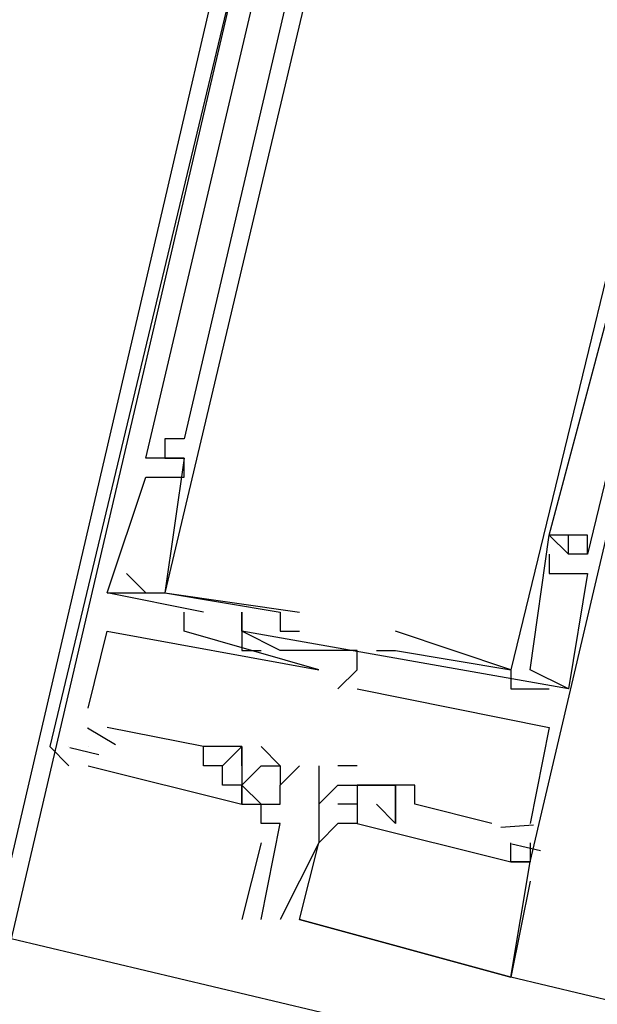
# Model space of a CAD drawing. Header units: feet. Extents: x -79 to 198, y -22 to 181.
# Tile 81 of 256: x 104.579 to 104.98, y 30.332 to 31.015. Entities that reach past the tile are written whole.
import ezdxf

# ---------------------------------------------------------------- set-up
doc = ezdxf.new("R2010")
doc.units = ezdxf.units.FT
doc.layers.add('A-LINEA', color=7, linetype='CONTINUOUS')

msp = doc.modelspace()

# ---------------------------------------------------------------- linework, layer by layer
at = {"layer": 'A-LINEA'}
for p, q in [((104.68, 30.7244), (104.68, 30.7244)), ((104.68, 30.7244), (104.68, 30.7244)), ((104.68, 30.7244), (104.68, 30.7244)), ((104.6933, 30.7244), (104.6933, 30.7244)), ((104.6933, 30.7244), (104.6933, 30.7244)), ((104.6933, 30.7244), (104.6933, 30.7244)), ((104.6667, 30.7111), (104.6667, 30.7111)), ((104.6667, 30.7111), (104.6667, 30.7111)), ((104.6667, 30.7111), (104.6667, 30.7111)), ((104.68, 30.7111), (104.68, 30.7111)), ((104.68, 30.7111), (104.68, 30.7111)), ((104.68, 30.7111), (104.68, 30.7111)), ((104.68, 30.7111), (104.68, 30.7111)), ((104.68, 30.7111), (104.68, 30.7111)), ((104.68, 30.7111), (104.68, 30.7111)), ((104.6933, 30.7111), (104.6933, 30.7111)), ((104.6933, 30.7111), (104.6933, 30.7111)), ((104.6933, 30.7111), (104.6933, 30.7111)), ((104.6933, 30.7111), (104.6933, 30.7111)), ((104.6933, 30.7111), (104.6933, 30.7111)), ((104.6933, 30.7111), (104.6933, 30.7111)), ((104.6667, 30.6978), (104.6667, 30.6978)), ((104.6667, 30.6978), (104.6667, 30.6978)), ((104.6667, 30.6978), (104.6667, 30.6978)), ((104.6933, 30.6978), (104.6933, 30.6978)), ((104.6933, 30.6978), (104.6933, 30.6978)), ((104.6933, 30.6978), (104.6933, 30.6978)), ((104.9467, 30.6578), (104.9467, 30.6578)), ((104.9467, 30.6578), (104.9467, 30.6578)), ((104.9467, 30.6578), (104.9467, 30.6578)), ((104.9467, 30.6578), (104.9467, 30.6578)), ((104.9467, 30.6578), (104.9467, 30.6578)), ((104.9467, 30.6578), (104.9467, 30.6578)), ((104.96, 30.6578), (104.96, 30.6578)), ((104.96, 30.6578), (104.96, 30.6578)), ((104.96, 30.6578), (104.96, 30.6578)), ((104.9733, 30.6578), (104.9733, 30.6578)), ((104.9733, 30.6578), (104.9733, 30.6578)), ((104.9733, 30.6578), (104.9733, 30.6578)), ((104.9467, 30.6444), (104.9467, 30.6444)), ((104.9467, 30.6444), (104.9467, 30.6444)), ((104.9467, 30.6444), (104.9467, 30.6444)), ((104.96, 30.6444), (104.96, 30.6444)), ((104.96, 30.6444), (104.96, 30.6444)), ((104.96, 30.6444), (104.96, 30.6444)), ((104.96, 30.6444), (104.96, 30.6444)), ((104.96, 30.6444), (104.96, 30.6444)), ((104.96, 30.6444), (104.96, 30.6444)), ((104.96, 30.6444), (104.96, 30.6444)), ((104.96, 30.6444), (104.96, 30.6444)), ((104.96, 30.6444), (104.96, 30.6444)), ((104.9733, 30.6444), (104.9733, 30.6444)), ((104.9733, 30.6444), (104.9733, 30.6444)), ((104.9733, 30.6444), (104.9733, 30.6444)), ((104.9733, 30.6444), (104.9733, 30.6444)), ((104.9733, 30.6444), (104.9733, 30.6444)), ((104.9733, 30.6444), (104.9733, 30.6444)), ((104.6533, 30.6311), (104.6667, 30.6178)), ((104.6533, 30.6311), (104.6533, 30.6311)), ((104.6533, 30.6311), (104.6667, 30.6178)), ((104.6533, 30.6311), (104.6533, 30.6311)), ((104.6533, 30.6311), (104.6667, 30.6178)), ((104.6533, 30.6311), (104.6533, 30.6311)), ((104.9467, 30.6311), (104.9467, 30.6311)), ((104.9467, 30.6311), (104.9467, 30.6311)), ((104.9467, 30.6311), (104.9467, 30.6311)), ((104.9733, 30.6311), (104.9733, 30.6311)), ((104.9733, 30.6311), (104.9733, 30.6311)), ((104.9733, 30.6311), (104.9733, 30.6311)), ((104.64, 30.6178), (104.64, 30.6178)), ((104.64, 30.6178), (104.64, 30.6178)), ((104.64, 30.6178), (104.64, 30.6178)), ((104.64, 30.6178), (104.64, 30.6178)), ((104.64, 30.6178), (104.64, 30.6178)), ((104.64, 30.6178), (104.64, 30.6178)), ((104.64, 30.6178), (104.64, 30.6178)), ((104.64, 30.6178), (104.64, 30.6178)), ((104.64, 30.6178), (104.64, 30.6178)), ((104.6533, 30.6178), (104.6533, 30.6178)), ((104.6533, 30.6178), (104.6533, 30.6178)), ((104.6533, 30.6178), (104.6533, 30.6178)), ((104.6667, 30.6178), (104.6667, 30.6178)), ((104.6667, 30.6178), (104.6667, 30.6178)), ((104.6667, 30.6178), (104.6667, 30.6178)), ((104.68, 30.6178), (104.68, 30.6178)), ((104.68, 30.6178), (104.68, 30.6178)), ((104.68, 30.6178), (104.68, 30.6178)), ((104.68, 30.6178), (104.68, 30.6178)), ((104.68, 30.6178), (104.68, 30.6178)), ((104.68, 30.6178), (104.68, 30.6178)), ((104.68, 30.6178), (104.68, 30.6178)), ((104.68, 30.6178), (104.68, 30.6178)), ((104.68, 30.6178), (104.68, 30.6178)), ((104.6933, 30.6044), (104.6933, 30.6044)), ((104.6933, 30.6044), (104.6933, 30.6044)), ((104.6933, 30.6044), (104.6933, 30.6044)), ((104.7067, 30.6044), (104.7067, 30.6044)), ((104.7067, 30.6044), (104.7067, 30.6044)), ((104.7067, 30.6044), (104.7067, 30.6044)), ((104.7333, 30.6044), (104.7333, 30.6044)), ((104.7333, 30.6044), (104.7333, 30.6044)), ((104.7333, 30.6044), (104.7333, 30.6044)), ((104.76, 30.6044), (104.76, 30.6044)), ((104.76, 30.6044), (104.76, 30.6044)), ((104.76, 30.6044), (104.76, 30.6044)), ((104.7733, 30.6044), (104.7733, 30.6044)), ((104.7733, 30.6044), (104.7733, 30.6044)), ((104.7733, 30.6044), (104.7733, 30.6044)), ((104.64, 30.5911), (104.64, 30.5911)), ((104.64, 30.5911), (104.64, 30.5911)), ((104.64, 30.5911), (104.64, 30.5911)), ((104.6933, 30.5911), (104.6933, 30.5911)), ((104.6933, 30.5911), (104.6933, 30.5911)), ((104.6933, 30.5911), (104.6933, 30.5911)), ((104.7333, 30.5911), (104.7333, 30.5911)), ((104.7333, 30.5911), (104.7333, 30.5911)), ((104.7333, 30.5911), (104.7333, 30.5911)), ((104.7333, 30.5911), (104.7333, 30.5911)), ((104.7333, 30.5911), (104.7333, 30.5911)), ((104.7333, 30.5911), (104.7333, 30.5911)), ((104.7333, 30.5911), (104.7333, 30.5911)), ((104.7333, 30.5911), (104.7333, 30.5911)), ((104.7333, 30.5911), (104.7333, 30.5911)), ((104.76, 30.5911), (104.76, 30.5911)), ((104.76, 30.5911), (104.76, 30.5911)), ((104.76, 30.5911), (104.76, 30.5911)), ((104.7733, 30.5911), (104.7733, 30.5911)), ((104.7733, 30.5911), (104.7733, 30.5911)), ((104.7733, 30.5911), (104.7733, 30.5911)), ((104.84, 30.5911), (104.84, 30.5911)), ((104.84, 30.5911), (104.84, 30.5911)), ((104.84, 30.5911), (104.84, 30.5911)), ((104.7333, 30.5778), (104.7333, 30.5778)), ((104.7333, 30.5778), (104.7333, 30.5778)), ((104.7333, 30.5778), (104.7333, 30.5778)), ((104.7333, 30.5778), (104.7333, 30.5778)), ((104.7333, 30.5778), (104.7333, 30.5778)), ((104.7333, 30.5778), (104.7333, 30.5778)), ((104.7467, 30.5778), (104.7467, 30.5778)), ((104.7467, 30.5778), (104.7467, 30.5778)), ((104.7467, 30.5778), (104.7467, 30.5778)), ((104.76, 30.5778), (104.76, 30.5778)), ((104.76, 30.5778), (104.76, 30.5778)), ((104.76, 30.5778), (104.76, 30.5778)), ((104.7733, 30.5778), (104.7733, 30.5778)), ((104.7733, 30.5778), (104.7733, 30.5778)), ((104.7733, 30.5778), (104.7733, 30.5778)), ((104.8133, 30.5778), (104.8133, 30.5778)), ((104.8133, 30.5778), (104.8133, 30.5778)), ((104.8133, 30.5778), (104.8133, 30.5778)), ((104.8267, 30.5778), (104.8267, 30.5778)), ((104.8267, 30.5778), (104.8267, 30.5778)), ((104.8267, 30.5778), (104.8267, 30.5778)), ((104.84, 30.5778), (104.84, 30.5778)), ((104.84, 30.5778), (104.84, 30.5778)), ((104.84, 30.5778), (104.84, 30.5778)), ((104.7867, 30.5644), (104.7867, 30.5644)), ((104.7867, 30.5644), (104.7867, 30.5644)), ((104.7867, 30.5644), (104.7867, 30.5644)), ((104.8133, 30.5644), (104.8133, 30.5644)), ((104.8133, 30.5644), (104.8133, 30.5644)), ((104.8133, 30.5644), (104.8133, 30.5644)), ((104.92, 30.5644), (104.92, 30.5644)), ((104.92, 30.5644), (104.92, 30.5644)), ((104.92, 30.5644), (104.92, 30.5644)), ((104.92, 30.5644), (104.92, 30.5644)), ((104.92, 30.5644), (104.92, 30.5644)), ((104.92, 30.5644), (104.92, 30.5644)), ((104.9333, 30.5644), (104.9333, 30.5644)), ((104.9333, 30.5644), (104.9333, 30.5644)), ((104.9333, 30.5644), (104.9333, 30.5644)), ((104.8, 30.5511), (104.8, 30.5511)), ((104.8, 30.5511), (104.8, 30.5511)), ((104.8, 30.5511), (104.8, 30.5511)), ((104.8133, 30.5511), (104.8133, 30.5511)), ((104.8133, 30.5511), (104.8133, 30.5511)), ((104.8133, 30.5511), (104.8133, 30.5511)), ((104.92, 30.5511), (104.92, 30.5511)), ((104.92, 30.5511), (104.92, 30.5511)), ((104.92, 30.5511), (104.92, 30.5511)), ((104.9467, 30.5511), (104.9467, 30.5511)), ((104.9467, 30.5511), (104.9467, 30.5511)), ((104.9467, 30.5511), (104.9467, 30.5511)), ((104.96, 30.5511), (104.96, 30.5511)), ((104.96, 30.5511), (104.96, 30.5511)), ((104.96, 30.5511), (104.96, 30.5511)), ((104.96, 30.5511), (104.96, 30.5511)), ((104.96, 30.5511), (104.96, 30.5511)), ((104.96, 30.5511), (104.96, 30.5511)), ((104.6267, 30.5378), (104.6267, 30.5378)), ((104.6267, 30.5378), (104.6267, 30.5378)), ((104.6267, 30.5378), (104.6267, 30.5378)), ((104.6457, 30.5123), (104.6262, 30.5239)), ((104.6457, 30.5123), (104.6262, 30.5239)), ((104.6457, 30.5123), (104.6262, 30.5239)), ((104.6267, 30.5244), (104.6267, 30.5244)), ((104.6267, 30.5244), (104.6267, 30.5244)), ((104.6267, 30.5244), (104.6267, 30.5244)), ((104.64, 30.5244), (104.64, 30.5244)), ((104.64, 30.5244), (104.64, 30.5244)), ((104.64, 30.5244), (104.64, 30.5244)), ((104.9467, 30.5244), (104.9467, 30.5244)), ((104.9467, 30.5244), (104.9467, 30.5244)), ((104.9467, 30.5244), (104.9467, 30.5244)), ((104.6, 30.5111), (104.6, 30.5111)), ((104.6, 30.5111), (104.6, 30.5111)), ((104.6, 30.5111), (104.6, 30.5111)), ((104.6133, 30.5111), (104.6133, 30.5111)), ((104.6133, 30.5111), (104.6133, 30.5111)), ((104.6133, 30.5111), (104.6133, 30.5111)), ((104.6133, 30.5111), (104.6133, 30.5111)), ((104.6133, 30.5111), (104.6133, 30.5111)), ((104.6133, 30.5111), (104.6133, 30.5111)), ((104.634, 30.5054), (104.6139, 30.5102)), ((104.634, 30.5054), (104.6139, 30.5102)), ((104.634, 30.5054), (104.6139, 30.5102)), ((104.6267, 30.5111), (104.6267, 30.5111)), ((104.6267, 30.5111), (104.6267, 30.5111)), ((104.6267, 30.5111), (104.6267, 30.5111)), ((104.6267, 30.5111), (104.6267, 30.5111)), ((104.6267, 30.5111), (104.6267, 30.5111)), ((104.6267, 30.5111), (104.6267, 30.5111)), ((104.7067, 30.5111), (104.7067, 30.5111)), ((104.7067, 30.5111), (104.7067, 30.5111)), ((104.7067, 30.5111), (104.7067, 30.5111)), ((104.7067, 30.5111), (104.7067, 30.5111)), ((104.7067, 30.5111), (104.7067, 30.5111)), ((104.7067, 30.5111), (104.7067, 30.5111)), ((104.72, 30.5111), (104.72, 30.5111)), ((104.72, 30.5111), (104.72, 30.5111)), ((104.72, 30.5111), (104.72, 30.5111)), ((104.72, 30.5111), (104.72, 30.5111)), ((104.72, 30.5111), (104.72, 30.5111)), ((104.72, 30.5111), (104.72, 30.5111)), ((104.7333, 30.5111), (104.7333, 30.5111)), ((104.7333, 30.5111), (104.7333, 30.5111)), ((104.7333, 30.5111), (104.7333, 30.5111)), ((104.7333, 30.5111), (104.7333, 30.5111)), ((104.7333, 30.5111), (104.7333, 30.5111)), ((104.7333, 30.5111), (104.7333, 30.5111)), ((104.7333, 30.5111), (104.7333, 30.5111)), ((104.76, 30.4978), (104.7467, 30.5111)), ((104.7467, 30.5111), (104.7467, 30.5111)), ((104.6133, 30.4978), (104.6133, 30.4978)), ((104.6133, 30.4978), (104.6133, 30.4978)), ((104.6133, 30.4978), (104.6133, 30.4978)), ((104.6267, 30.4978), (104.6267, 30.4978)), ((104.6267, 30.4978), (104.6267, 30.4978)), ((104.6267, 30.4978), (104.6267, 30.4978)), ((104.7067, 30.4978), (104.7067, 30.4978)), ((104.7067, 30.4978), (104.7067, 30.4978)), ((104.7067, 30.4978), (104.7067, 30.4978)), ((104.72, 30.4978), (104.72, 30.4978)), ((104.72, 30.4978), (104.72, 30.4978)), ((104.72, 30.4978), (104.72, 30.4978)), ((104.72, 30.4978), (104.72, 30.4978)), ((104.72, 30.4978), (104.72, 30.4978)), ((104.72, 30.4978), (104.72, 30.4978)), ((104.72, 30.4978), (104.72, 30.4978)), ((104.72, 30.4978), (104.72, 30.4978)), ((104.72, 30.4978), (104.72, 30.4978)), ((104.7333, 30.4978), (104.7333, 30.4978)), ((104.7333, 30.4978), (104.7333, 30.4978)), ((104.7333, 30.4978), (104.7333, 30.4978)), ((104.7333, 30.4978), (104.7333, 30.4978)), ((104.7467, 30.4978), (104.7467, 30.4978)), ((104.76, 30.4978), (104.76, 30.4978)), ((104.76, 30.4978), (104.76, 30.4978)), ((104.7733, 30.4978), (104.7733, 30.4978)), ((104.7867, 30.4978), (104.7867, 30.4978)), ((104.7867, 30.4978), (104.7867, 30.4978)), ((104.7867, 30.4978), (104.7867, 30.4978)), ((104.8133, 30.4978), (104.8, 30.4978)), ((104.8, 30.4978), (104.8, 30.4978)), ((104.8133, 30.4978), (104.8, 30.4978)), ((104.8, 30.4978), (104.8, 30.4978)), ((104.8133, 30.4978), (104.8, 30.4978)), ((104.8, 30.4978), (104.8, 30.4978)), ((104.8133, 30.4978), (104.8133, 30.4978)), ((104.8133, 30.4978), (104.8133, 30.4978)), ((104.8133, 30.4978), (104.8133, 30.4978)), ((104.72, 30.4844), (104.72, 30.4844)), ((104.72, 30.4844), (104.72, 30.4844)), ((104.72, 30.4844), (104.72, 30.4844)), ((104.72, 30.4844), (104.72, 30.4844)), ((104.72, 30.4844), (104.72, 30.4844)), ((104.72, 30.4844), (104.72, 30.4844)), ((104.7333, 30.4844), (104.7333, 30.4844)), ((104.7333, 30.4844), (104.7333, 30.4844)), ((104.7333, 30.4844), (104.7333, 30.4844)), ((104.7333, 30.4844), (104.7333, 30.4844)), ((104.7333, 30.4844), (104.7333, 30.4844)), ((104.7333, 30.4844), (104.7333, 30.4844)), ((104.76, 30.4844), (104.76, 30.4844)), ((104.76, 30.4844), (104.76, 30.4844)), ((104.7867, 30.4844), (104.7867, 30.4844)), ((104.7867, 30.4844), (104.7867, 30.4844)), ((104.7867, 30.4844), (104.7867, 30.4844)), ((104.8, 30.4844), (104.8, 30.4844)), ((104.8, 30.4844), (104.8, 30.4844)), ((104.8, 30.4844), (104.8, 30.4844)), ((104.8133, 30.4844), (104.8133, 30.4844)), ((104.8133, 30.4844), (104.8133, 30.4844)), ((104.8133, 30.4844), (104.8133, 30.4844)), ((104.8133, 30.4844), (104.8133, 30.4844)), ((104.8133, 30.4844), (104.8133, 30.4844)), ((104.8133, 30.4844), (104.8133, 30.4844)), ((104.8133, 30.4844), (104.8133, 30.4844)), ((104.8133, 30.4844), (104.8133, 30.4844)), ((104.8133, 30.4844), (104.8133, 30.4844)), ((104.8133, 30.4844), (104.8133, 30.4844)), ((104.8133, 30.4844), (104.8133, 30.4844)), ((104.8133, 30.4844), (104.8133, 30.4844)), ((104.8267, 30.4844), (104.8267, 30.4844)), ((104.8267, 30.4844), (104.8267, 30.4844)), ((104.8267, 30.4844), (104.8267, 30.4844)), ((104.8267, 30.4844), (104.8267, 30.4844)), ((104.8267, 30.4844), (104.8267, 30.4844)), ((104.8267, 30.4844), (104.8267, 30.4844)), ((104.8267, 30.4844), (104.8267, 30.4844)), ((104.8267, 30.4844), (104.8267, 30.4844)), ((104.8267, 30.4844), (104.8267, 30.4844)), ((104.8267, 30.4844), (104.8267, 30.4844)), ((104.8267, 30.4844), (104.8267, 30.4844)), ((104.8267, 30.4844), (104.8267, 30.4844)), ((104.84, 30.4844), (104.84, 30.4844)), ((104.84, 30.4844), (104.84, 30.4844)), ((104.84, 30.4844), (104.84, 30.4844)), ((104.84, 30.4844), (104.84, 30.4844)), ((104.84, 30.4844), (104.84, 30.4844)), ((104.84, 30.4844), (104.84, 30.4844)), ((104.84, 30.4844), (104.84, 30.4844)), ((104.84, 30.4844), (104.84, 30.4844)), ((104.84, 30.4844), (104.84, 30.4844)), ((104.8533, 30.4844), (104.8533, 30.4844)), ((104.8533, 30.4844), (104.8533, 30.4844)), ((104.8533, 30.4844), (104.8533, 30.4844)), ((104.7333, 30.4711), (104.7333, 30.4711)), ((104.7333, 30.4711), (104.7333, 30.4711)), ((104.7333, 30.4711), (104.7333, 30.4711)), ((104.7333, 30.4711), (104.7333, 30.4711)), ((104.7467, 30.4711), (104.7467, 30.4711)), ((104.7467, 30.4711), (104.7467, 30.4711)), ((104.7467, 30.4711), (104.7467, 30.4711)), ((104.7467, 30.4711), (104.7467, 30.4711)), ((104.76, 30.4711), (104.76, 30.4711)), ((104.7867, 30.4711), (104.7867, 30.4711)), ((104.7867, 30.4711), (104.7867, 30.4711)), ((104.7867, 30.4711), (104.7867, 30.4711)), ((104.8, 30.4711), (104.8, 30.4711)), ((104.8, 30.4711), (104.8, 30.4711)), ((104.8, 30.4711), (104.8, 30.4711)), ((104.8133, 30.4711), (104.8133, 30.4711)), ((104.8133, 30.4711), (104.8133, 30.4711)), ((104.8133, 30.4711), (104.8133, 30.4711)), ((104.8133, 30.4711), (104.8133, 30.4711)), ((104.8133, 30.4711), (104.8133, 30.4711)), ((104.8133, 30.4711), (104.8133, 30.4711)), ((104.8133, 30.4711), (104.8133, 30.4711)), ((104.8133, 30.4711), (104.8133, 30.4711)), ((104.8133, 30.4711), (104.8133, 30.4711)), ((104.84, 30.4578), (104.8267, 30.4711)), ((104.8267, 30.4711), (104.8267, 30.4711)), ((104.84, 30.4578), (104.8267, 30.4711)), ((104.8267, 30.4711), (104.8267, 30.4711)), ((104.84, 30.4578), (104.8267, 30.4711)), ((104.8267, 30.4711), (104.8267, 30.4711)), ((104.84, 30.4711), (104.84, 30.4711)), ((104.84, 30.4711), (104.84, 30.4711)), ((104.84, 30.4711), (104.84, 30.4711)), ((104.84, 30.4711), (104.84, 30.4711)), ((104.84, 30.4711), (104.84, 30.4711)), ((104.84, 30.4711), (104.84, 30.4711)), ((104.84, 30.4711), (104.84, 30.4711)), ((104.84, 30.4711), (104.84, 30.4711)), ((104.84, 30.4711), (104.84, 30.4711)), ((104.84, 30.4711), (104.84, 30.4711)), ((104.84, 30.4711), (104.84, 30.4711)), ((104.84, 30.4711), (104.84, 30.4711)), ((104.9067, 30.4578), (104.8533, 30.4711)), ((104.8533, 30.4711), (104.8533, 30.4711)), ((104.9067, 30.4578), (104.8533, 30.4711)), ((104.8533, 30.4711), (104.8533, 30.4711)), ((104.9067, 30.4578), (104.8533, 30.4711)), ((104.8533, 30.4711), (104.8533, 30.4711)), ((104.7467, 30.4578), (104.7467, 30.4578)), ((104.7467, 30.4578), (104.7467, 30.4578)), ((104.76, 30.4578), (104.76, 30.4578)), ((104.7867, 30.4578), (104.7867, 30.4578)), ((104.7867, 30.4578), (104.7867, 30.4578)), ((104.7867, 30.4578), (104.7867, 30.4578)), ((104.7867, 30.4578), (104.7867, 30.4578)), ((104.7867, 30.4578), (104.7867, 30.4578)), ((104.7867, 30.4578), (104.7867, 30.4578)), ((104.8, 30.4578), (104.8, 30.4578)), ((104.8, 30.4578), (104.8, 30.4578)), ((104.8, 30.4578), (104.8, 30.4578)), ((104.8133, 30.4578), (104.8133, 30.4578)), ((104.8133, 30.4578), (104.8133, 30.4578)), ((104.8133, 30.4578), (104.8133, 30.4578)), ((104.8133, 30.4578), (104.8133, 30.4578)), ((104.8133, 30.4578), (104.8133, 30.4578)), ((104.8133, 30.4578), (104.8133, 30.4578)), ((104.84, 30.4578), (104.84, 30.4578)), ((104.84, 30.4578), (104.84, 30.4578)), ((104.84, 30.4578), (104.84, 30.4578)), ((104.84, 30.4578), (104.84, 30.4578)), ((104.84, 30.4578), (104.84, 30.4578)), ((104.84, 30.4578), (104.84, 30.4578)), ((104.9067, 30.4578), (104.9067, 30.4578)), ((104.9067, 30.4578), (104.9067, 30.4578)), ((104.9067, 30.4578), (104.9067, 30.4578)), ((104.9358, 30.4565), (104.9131, 30.4549)), ((104.9358, 30.4565), (104.9131, 30.4549)), ((104.9358, 30.4565), (104.9131, 30.4549)), ((104.92, 30.4578), (104.92, 30.4578)), ((104.92, 30.4578), (104.92, 30.4578)), ((104.92, 30.4578), (104.92, 30.4578)), ((104.9333, 30.4578), (104.9333, 30.4578)), ((104.9333, 30.4578), (104.9333, 30.4578)), ((104.9333, 30.4578), (104.9333, 30.4578)), ((104.7467, 30.4444), (104.7467, 30.4444)), ((104.7867, 30.4444), (104.7867, 30.4444)), ((104.7867, 30.4444), (104.7867, 30.4444)), ((104.7867, 30.4444), (104.7867, 30.4444)), ((104.7867, 30.4444), (104.7867, 30.4444)), ((104.7867, 30.4444), (104.7867, 30.4444)), ((104.7867, 30.4444), (104.7867, 30.4444)), ((104.7867, 30.4444), (104.7867, 30.4444)), ((104.7867, 30.4444), (104.7867, 30.4444)), ((104.7867, 30.4444), (104.7867, 30.4444)), ((104.92, 30.4444), (104.92, 30.4444)), ((104.92, 30.4444), (104.92, 30.4444)), ((104.92, 30.4444), (104.92, 30.4444)), ((104.9406, 30.4388), (104.9206, 30.4435)), ((104.9406, 30.4388), (104.9206, 30.4435)), ((104.9406, 30.4388), (104.9206, 30.4435)), ((104.9333, 30.4444), (104.9333, 30.4444)), ((104.9333, 30.4444), (104.9333, 30.4444)), ((104.9333, 30.4444), (104.9333, 30.4444)), ((104.92, 30.4311), (104.92, 30.4311)), ((104.92, 30.4311), (104.92, 30.4311)), ((104.92, 30.4311), (104.92, 30.4311)), ((104.92, 30.4311), (104.92, 30.4311)), ((104.92, 30.4311), (104.92, 30.4311)), ((104.92, 30.4311), (104.92, 30.4311)), ((104.9333, 30.4311), (104.9333, 30.4311)), ((104.9333, 30.4311), (104.9333, 30.4311)), ((104.9333, 30.4311), (104.9333, 30.4311)), ((104.9333, 30.4311), (104.9333, 30.4311)), ((104.9333, 30.4311), (104.9333, 30.4311)), ((104.9333, 30.4311), (104.9333, 30.4311)), ((104.9333, 30.4311), (104.9333, 30.4311)), ((104.9333, 30.4311), (104.9333, 30.4311)), ((104.9333, 30.4311), (104.9333, 30.4311)), ((104.9333, 30.4178), (104.92, 30.3511)), ((104.9333, 30.4178), (104.92, 30.3511)), ((104.9333, 30.4178), (104.92, 30.3511)), ((104.9333, 30.4178), (104.9333, 30.4178)), ((104.9333, 30.4178), (104.9333, 30.4178)), ((104.9333, 30.4178), (104.9333, 30.4178)), ((104.7333, 30.3911), (104.7333, 30.3911)), ((104.7467, 30.3911), (104.7467, 30.3911)), ((104.76, 30.3911), (104.76, 30.3911)), ((104.76, 30.3911), (104.76, 30.3911)), ((104.76, 30.3911), (104.76, 30.3911)), ((104.76, 30.3911), (104.76, 30.3911)), ((104.7733, 30.3911), (104.7733, 30.3911)), ((104.7733, 30.3911), (104.7733, 30.3911)), ((104.7733, 30.3911), (104.7733, 30.3911)), ((104.7733, 30.3911), (104.7733, 30.3911)), ((104.7733, 30.3911), (104.7733, 30.3911)), ((104.7733, 30.3911), (104.7733, 30.3911)), ((104.92, 30.3644), (104.92, 30.3644)), ((104.92, 30.3644), (104.92, 30.3644)), ((104.92, 30.3644), (104.92, 30.3644)), ((104.92, 30.3511), (104.92, 30.3511)), ((104.92, 30.3511), (104.92, 30.3511)), ((112.6, 28.5244), (104.92, 30.3511)), ((104.92, 30.3511), (104.92, 30.3511)), ((104.92, 30.3511), (104.92, 30.3511)), ((104.92, 30.3511), (104.92, 30.3511)), ((104.92, 30.3511), (104.92, 30.3511))]:
    msp.add_line(p, q, dxfattribs=at)
for points in [[(116.2133, 38.6711), (113.7333, 28.2044), (104.5733, 30.3778), (104.0133, 27.9911), (103.44, 25.5911)], [(103.96, 31.3778), (104.76, 31.1778), (104.5733, 30.3778), (103.76, 30.5644), (103.96, 31.3778)], [(103.96, 31.3644), (104.7467, 31.1778), (104.56, 30.3778), (103.7733, 30.5778), (103.96, 31.3644)], [(104.76, 31.1778), (104.6, 30.5111), (104.6133, 30.4978)], [(104.76, 31.1778), (104.6, 30.5111), (104.6133, 30.4978)], [(104.76, 31.1778), (104.6, 30.5111), (104.6133, 30.4978)], [(104.7067, 30.6044), (104.64, 30.6178), (104.6667, 30.6978), (104.6933, 30.6978), (104.6933, 30.7111), (104.68, 30.7111), (104.6667, 30.7111), (104.7733, 31.1644)], [(104.7067, 30.6044), (104.64, 30.6178), (104.6667, 30.6978), (104.6933, 30.6978), (104.6933, 30.7111), (104.68, 30.7111), (104.6667, 30.7111), (104.7733, 31.1644)], [(104.7067, 30.6044), (104.64, 30.6178), (104.6667, 30.6978), (104.6933, 30.6978), (104.6933, 30.7111), (104.68, 30.7111), (104.6667, 30.7111), (104.7733, 31.1644)], [(104.7733, 31.1511), (104.7867, 31.1511), (104.7733, 31.1244), (104.7867, 31.1244), (104.6933, 30.7244), (104.68, 30.7244), (104.68, 30.7111), (104.6933, 30.7111), (104.68, 30.6178)], [(104.7733, 31.1511), (104.7867, 31.1511), (104.7733, 31.1244), (104.7867, 31.1244), (104.6933, 30.7244), (104.68, 30.7244), (104.68, 30.7111), (104.6933, 30.7111), (104.68, 30.6178)], [(104.7733, 31.1511), (104.7867, 31.1511), (104.7733, 31.1244), (104.7867, 31.1244), (104.6933, 30.7244), (104.68, 30.7244), (104.68, 30.7111), (104.6933, 30.7111), (104.68, 30.6178)], [(104.9333, 30.4444), (104.9333, 30.4311), (105.0933, 31.1111), (104.9467, 31.1378), (104.9467, 31.1244)], [(104.9333, 30.4444), (104.9333, 30.4311), (105.0933, 31.1111), (104.9467, 31.1378), (104.9467, 31.1244)], [(104.9333, 30.4444), (104.9333, 30.4311), (105.0933, 31.1111), (104.9467, 31.1378), (104.9467, 31.1244)], [(104.8933, 31.0978), (104.8, 31.1244), (104.68, 30.6178), (104.7733, 30.6044), (104.7733, 30.6044)], [(104.8933, 31.0978), (104.8, 31.1244), (104.68, 30.6178), (104.7733, 30.6044), (104.7733, 30.6044)], [(104.8933, 31.0978), (104.8, 31.1244), (104.68, 30.6178), (104.7733, 30.6044), (104.7733, 30.6044)], [(104.9733, 30.6444), (104.9733, 30.6578), (104.9467, 30.6578), (105.0533, 31.0578), (105.0667, 31.0578), (105.0667, 31.0844), (105.08, 31.0844), (105.0667, 31.0844), (105.0667, 31.0711), (104.96, 31.0844), (104.96, 31.0978), (104.9467, 31.0844)], [(104.9733, 30.6444), (104.9733, 30.6578), (104.9467, 30.6578), (105.0533, 31.0578), (105.0667, 31.0578), (105.0667, 31.0844), (105.08, 31.0844), (105.0667, 31.0844), (105.0667, 31.0711), (104.96, 31.0844), (104.96, 31.0978), (104.9467, 31.0844)], [(104.9733, 30.6444), (104.9733, 30.6578), (104.9467, 30.6578), (105.0533, 31.0578), (105.0667, 31.0578), (105.0667, 31.0844), (105.08, 31.0844), (105.0667, 31.0844), (105.0667, 31.0711), (104.96, 31.0844), (104.96, 31.0978), (104.9467, 31.0844)], [(105.0667, 31.0978), (105.08, 31.0844), (104.9733, 30.6444), (104.96, 30.6444), (104.96, 30.6578)], [(105.0667, 31.0978), (105.08, 31.0844), (104.9733, 30.6444), (104.96, 30.6444), (104.96, 30.6578)], [(105.0667, 31.0978), (105.08, 31.0844), (104.9733, 30.6444), (104.96, 30.6444), (104.96, 30.6578)], [(105.04, 31.0578), (104.92, 30.5644), (104.84, 30.5911), (104.84, 30.5911)], [(105.04, 31.0578), (104.92, 30.5644), (104.84, 30.5911), (104.84, 30.5911)], [(105.04, 31.0578), (104.92, 30.5644), (104.84, 30.5911), (104.84, 30.5911)], [(104.96, 30.5511), (104.9333, 30.5644), (104.9467, 30.6578), (104.96, 30.6444)], [(104.96, 30.5511), (104.9333, 30.5644), (104.9467, 30.6578), (104.96, 30.6444)], [(104.96, 30.5511), (104.9333, 30.5644), (104.9467, 30.6578), (104.96, 30.6444)], [(104.9733, 30.6444), (104.9733, 30.6578), (104.9733, 30.6578), (104.9467, 30.6578)], [(104.9733, 30.6444), (104.9733, 30.6578), (104.9733, 30.6578), (104.9467, 30.6578)], [(104.9733, 30.6444), (104.9733, 30.6578), (104.9733, 30.6578), (104.9467, 30.6578)], [(104.9467, 30.6444), (104.9467, 30.6311), (104.9733, 30.6311), (104.96, 30.5511), (104.7333, 30.5911), (104.7333, 30.6044), (104.7333, 30.5911)], [(104.9467, 30.6444), (104.9467, 30.6311), (104.9733, 30.6311), (104.96, 30.5511), (104.7333, 30.5911), (104.7333, 30.6044), (104.7333, 30.5911)], [(104.9467, 30.6444), (104.9467, 30.6311), (104.9733, 30.6311), (104.96, 30.5511), (104.7333, 30.5911), (104.7333, 30.6044), (104.7333, 30.5911)], [(104.64, 30.6178), (104.68, 30.6178), (104.76, 30.6044), (104.76, 30.5911), (104.7733, 30.5911)], [(104.64, 30.6178), (104.68, 30.6178), (104.76, 30.6044), (104.76, 30.5911), (104.7733, 30.5911)], [(104.64, 30.6178), (104.68, 30.6178), (104.76, 30.6044), (104.76, 30.5911), (104.7733, 30.5911)], [(104.6267, 30.5378), (104.64, 30.5911), (104.7867, 30.5644), (104.6933, 30.5911), (104.6933, 30.6044)], [(104.6267, 30.5378), (104.64, 30.5911), (104.7867, 30.5644), (104.6933, 30.5911), (104.6933, 30.6044)], [(104.6267, 30.5378), (104.64, 30.5911), (104.7867, 30.5644), (104.6933, 30.5911), (104.6933, 30.6044)], [(104.8, 30.5511), (104.8133, 30.5644), (104.8133, 30.5778), (104.7733, 30.5778), (104.76, 30.5778), (104.7333, 30.5911), (104.7333, 30.5778), (104.7467, 30.5778)], [(104.8, 30.5511), (104.8133, 30.5644), (104.8133, 30.5778), (104.7733, 30.5778), (104.76, 30.5778), (104.7333, 30.5911), (104.7333, 30.5778), (104.7467, 30.5778)], [(104.8, 30.5511), (104.8133, 30.5644), (104.8133, 30.5778), (104.7733, 30.5778), (104.76, 30.5778), (104.7333, 30.5911), (104.7333, 30.5778), (104.7467, 30.5778)], [(104.8267, 30.5778), (104.84, 30.5778), (104.92, 30.5644), (104.92, 30.5511), (104.9467, 30.5511)], [(104.8267, 30.5778), (104.84, 30.5778), (104.92, 30.5644), (104.92, 30.5511), (104.9467, 30.5511)], [(104.8267, 30.5778), (104.84, 30.5778), (104.92, 30.5644), (104.92, 30.5511), (104.9467, 30.5511)], [(104.8133, 30.5511), (104.9467, 30.5244), (104.9333, 30.4578)], [(104.8133, 30.5511), (104.9467, 30.5244), (104.9333, 30.4578)], [(104.8133, 30.5511), (104.9467, 30.5244), (104.9333, 30.4578)], [(104.72, 30.4978), (104.7333, 30.5111), (104.7333, 30.4978), (104.7333, 30.5111), (104.7067, 30.5111), (104.64, 30.5244)], [(104.72, 30.4978), (104.7333, 30.5111), (104.7333, 30.4978), (104.7333, 30.5111), (104.7067, 30.5111), (104.64, 30.5244)], [(104.72, 30.4978), (104.7333, 30.5111), (104.7333, 30.4978), (104.7333, 30.5111), (104.7067, 30.5111), (104.64, 30.5244)], [(104.72, 30.4844), (104.72, 30.4978), (104.7067, 30.4978), (104.7067, 30.5111)], [(104.72, 30.4844), (104.72, 30.4978), (104.7067, 30.4978), (104.7067, 30.5111)], [(104.72, 30.4844), (104.72, 30.4978), (104.7067, 30.4978), (104.7067, 30.5111)], [(104.7333, 30.5111), (104.7333, 30.5111), (104.7333, 30.5111), (104.7333, 30.4978), (104.7333, 30.4978), (104.7333, 30.4844), (104.7333, 30.4844), (104.7333, 30.4711), (104.7467, 30.4711), (104.7467, 30.4711)], [(104.6267, 30.4978), (104.7333, 30.4711), (104.7333, 30.4844), (104.72, 30.4844), (104.72, 30.4978)], [(104.6267, 30.4978), (104.7333, 30.4711), (104.7333, 30.4844), (104.72, 30.4844), (104.72, 30.4978)], [(104.6267, 30.4978), (104.7333, 30.4711), (104.7333, 30.4844), (104.72, 30.4844), (104.72, 30.4978)], [(104.7467, 30.4578), (104.7467, 30.4578), (104.7467, 30.4578), (104.7467, 30.4711), (104.7333, 30.4844), (104.7467, 30.4978), (104.76, 30.4978), (104.76, 30.4844)], [(104.7467, 30.3911), (104.76, 30.4578), (104.7467, 30.4578), (104.7467, 30.4711), (104.76, 30.4711), (104.76, 30.4844), (104.7733, 30.4978)], [(104.7867, 30.4978), (104.7867, 30.4844), (104.7867, 30.4578), (104.7867, 30.4444), (104.76, 30.3911)], [(104.7867, 30.4978), (104.7867, 30.4844), (104.7867, 30.4578), (104.7867, 30.4444), (104.76, 30.3911)], [(104.7867, 30.4978), (104.7867, 30.4844), (104.7867, 30.4578), (104.7867, 30.4444), (104.76, 30.3911)], [(104.7867, 30.4711), (104.8, 30.4844), (104.8133, 30.4844), (104.8133, 30.4711), (104.8, 30.4711)], [(104.7867, 30.4711), (104.8, 30.4844), (104.8133, 30.4844), (104.8133, 30.4711), (104.8, 30.4711)], [(104.7867, 30.4711), (104.8, 30.4844), (104.8133, 30.4844), (104.8133, 30.4711), (104.8, 30.4711)], [(104.8133, 30.4844), (104.8267, 30.4844), (104.8267, 30.4844), (104.8133, 30.4844), (104.8133, 30.4711), (104.8133, 30.4711), (104.8133, 30.4578), (104.8, 30.4578), (104.8, 30.4578)], [(104.8133, 30.4844), (104.8267, 30.4844), (104.8267, 30.4844), (104.8133, 30.4844), (104.8133, 30.4711), (104.8133, 30.4711), (104.8133, 30.4578), (104.8, 30.4578), (104.8, 30.4578)], [(104.8133, 30.4844), (104.8267, 30.4844), (104.8267, 30.4844), (104.8133, 30.4844), (104.8133, 30.4711), (104.8133, 30.4711), (104.8133, 30.4578), (104.8, 30.4578), (104.8, 30.4578)], [(104.8533, 30.4711), (104.8533, 30.4844), (104.8267, 30.4844), (104.8133, 30.4844), (104.8267, 30.4844), (104.84, 30.4844), (104.84, 30.4711), (104.84, 30.4844)], [(104.8133, 30.4844), (104.8267, 30.4844), (104.8267, 30.4844)], [(104.8533, 30.4711), (104.8533, 30.4844), (104.8267, 30.4844), (104.8133, 30.4844), (104.8267, 30.4844), (104.84, 30.4844), (104.84, 30.4711), (104.84, 30.4844)], [(104.8133, 30.4844), (104.8267, 30.4844), (104.8267, 30.4844)], [(104.8533, 30.4711), (104.8533, 30.4844), (104.8267, 30.4844), (104.8133, 30.4844), (104.8267, 30.4844), (104.84, 30.4844), (104.84, 30.4711), (104.84, 30.4844)], [(104.8133, 30.4844), (104.8267, 30.4844), (104.8267, 30.4844)], [(104.8133, 30.4711), (104.8133, 30.4711), (104.8133, 30.4578), (104.92, 30.4311), (104.92, 30.4444)], [(104.8133, 30.4711), (104.8133, 30.4711), (104.8133, 30.4578), (104.92, 30.4311), (104.92, 30.4444)], [(104.8133, 30.4711), (104.8133, 30.4711), (104.8133, 30.4578), (104.92, 30.4311), (104.92, 30.4444)], [(104.84, 30.4711), (104.84, 30.4711), (104.84, 30.4578), (104.84, 30.4711)], [(104.84, 30.4711), (104.84, 30.4711), (104.84, 30.4578), (104.84, 30.4711)], [(104.84, 30.4711), (104.84, 30.4711), (104.84, 30.4578), (104.84, 30.4711)], [(104.92, 30.3511), (104.7733, 30.3911), (104.7733, 30.3911), (104.7867, 30.4444), (104.7867, 30.4444), (104.7867, 30.4444), (104.7867, 30.4444), (104.8, 30.4578)], [(104.92, 30.3511), (104.7733, 30.3911), (104.7733, 30.3911), (104.7867, 30.4444), (104.7867, 30.4444), (104.7867, 30.4444), (104.7867, 30.4444), (104.8, 30.4578)], [(104.92, 30.3511), (104.7733, 30.3911), (104.7733, 30.3911), (104.7867, 30.4444), (104.7867, 30.4444), (104.7867, 30.4444), (104.7867, 30.4444), (104.8, 30.4578)], [(104.7467, 30.4444), (104.7467, 30.4444), (104.7333, 30.3911), (104.7333, 30.3911), (104.7333, 30.3911)], [(104.7733, 30.3911), (104.92, 30.3511), (104.92, 30.3511), (104.9333, 30.4311), (104.92, 30.4311), (104.9333, 30.4311)], [(104.7733, 30.3911), (104.92, 30.3511), (104.92, 30.3511), (104.9333, 30.4311), (104.92, 30.4311), (104.9333, 30.4311)], [(104.7733, 30.3911), (104.92, 30.3511), (104.92, 30.3511), (104.9333, 30.4311), (104.92, 30.4311), (104.9333, 30.4311)]]:
    msp.add_lwpolyline(points, dxfattribs=at)

doc.saveas('drawing.dxf')
